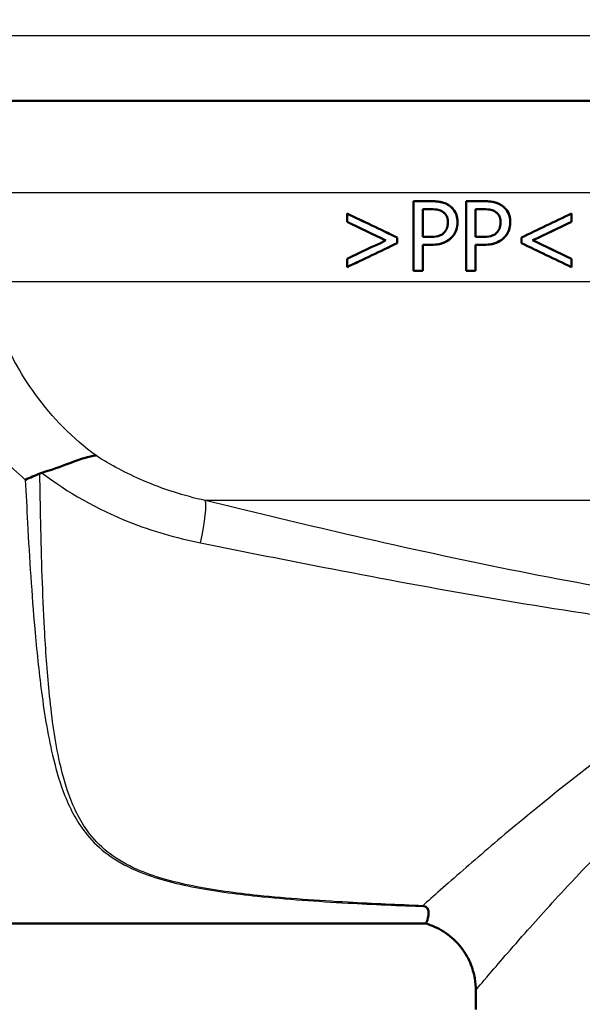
# Model space of a CAD drawing. Header units: millimetres. Extents: x 100 to 2000, y 93 to 2870.
# Tile 16 of 32: x 611 to 636, y 1497 to 1539. Entities that reach past the tile are written whole.
import ezdxf

# ---------------------------------------------------------------- set-up
doc = ezdxf.new("R2010")
doc.units = ezdxf.units.MM
doc.header["$LTSCALE"] = 10
for name, color, linetype, lineweight in [('Dimensions(ISO)', 7, 'Continuous', 25), ('Visible Edges(ISO)', 7, 'Continuous', 50), ('Visible Tangent Edges(ISO)', 7, 'Continuous', 25)]:
    doc.layers.add(name, color=color, linetype=linetype, lineweight=lineweight)
doc.styles.add('Text_3.5mm', font='arial.ttf', dxfattribs={"width": 0.9})
doc.dimstyles.new('KS-STANDARD', dxfattribs={"dimscale": 10, "dimtxt": 3.5, "dimasz": 2.5, "dimexe": 3.175, "dimexo": 0, "dimgap": 0.8, "dimtad": 1, "dimdec": 1, "dimrnd": 1e-08, "dimtxsty": 'Text_3.5mm', "dimcen": 0.09, "dimdle": 10, "dimclrd": 7, "dimclre": 7, "dimclrt": 7, "dimadec": 0, "dimazin": 2, "dimtfac": 0.714286, "dimtdec": 4, "dimtmove": 0, "dimatfit": 3, "dimfxl": 0, "dimtolj": 1, "dimlwd": 25, "dimlwe": 25, "dimarcsym": 0})

# ---------------------------------------------------------------- blocks, each defined once
blk = doc.blocks.new('*D7')
at = {"layer": 'Defpoints', "color": 0, "linetype": 'Continuous'}
for p in [(1000.524, 1726.844), (1100.692, 1726.844), (594.924, 1447.151)]:
    blk.add_point(p, dxfattribs=at)
at = {"layer": 'Dimensions(ISO)', "color": 7, "linetype": 'Continuous', "lineweight": 25}
for p, q in [((1000.524, 1726.844), (1132.442, 1726.844)), ((1100.692, 1472.151), (1100.692, 1701.844)), ((594.924, 1447.151), (1132.442, 1447.151))]:
    blk.add_line(p, q, dxfattribs=at)
at = {"layer": 'Dimensions(ISO)', "color": 7, "linetype": 'Continuous'}
for points in [[(1096.525, 1701.844), (1104.859, 1701.844), (1100.692, 1726.844)], [(1096.525, 1472.151), (1104.859, 1472.151), (1100.692, 1447.151)]]:
    blk.add_solid(points, dxfattribs=at)
at = {"layer": 'Dimensions(ISO)', "color": 7, "linetype": 'Continuous', "lineweight": 25, "insert": (1074.822, 1548.626), "char_height": 35, "attachment_point": 4, "rotation": 90, "style": 'Text_3.5mm'}
blk.add_mtext('\\A1;280', dxfattribs=at)

msp = doc.modelspace()

# ---------------------------------------------------------------- linework, layer by layer
at = {"layer": 'Visible Edges(ISO)'}
for p, q in [((638.23, 1535.651), (596.743, 1535.651)), ((628.243, 1531.32), (628.995, 1531.32)), ((628.243, 1531.32), (628.243, 1528.32)), ((628.641, 1530.974), (628.642, 1529.778)), ((628.971, 1530.974), (628.641, 1530.974)), ((628.641, 1529.778), (628.641, 1530.974)), ((628.995, 1531.32), (628.996, 1531.32)), ((630.514, 1531.32), (631.267, 1531.32)), ((630.514, 1531.32), (630.515, 1528.32)), ((631.243, 1530.974), (630.912, 1530.974)), ((630.913, 1529.778), (630.912, 1530.974)), ((630.913, 1530.974), (630.913, 1529.778)), ((631.267, 1531.32), (631.268, 1531.32)), ((625.375, 1530.785), (625.375, 1530.427)), ((625.375, 1530.785), (625.376, 1530.785)), ((635.049, 1530.427), (635.049, 1530.785)), ((635.049, 1530.785), (635.05, 1530.785)), ((635.05, 1530.785), (635.05, 1530.427)), ((635.049, 1530.427), (635.05, 1530.427)), ((627.534, 1529.511), (627.534, 1529.752)), ((627.534, 1529.752), (627.535, 1529.752)), ((627.535, 1529.752), (627.535, 1529.511)), ((628.641, 1529.778), (628.913, 1529.778)), ((630.913, 1529.778), (631.184, 1529.778)), ((632.889, 1529.752), (632.889, 1529.511)), ((627.534, 1529.511), (627.535, 1529.511)), ((628.641, 1528.32), (628.641, 1529.438)), ((628.978, 1529.438), (628.641, 1529.438)), ((628.642, 1529.438), (628.642, 1528.32)), ((628.978, 1529.438), (628.979, 1529.438)), ((630.913, 1528.32), (630.913, 1529.438)), ((631.25, 1529.438), (630.913, 1529.438)), ((630.913, 1529.438), (630.913, 1528.32)), ((631.25, 1529.438), (631.251, 1529.438)), ((633.374, 1529.632), (633.375, 1529.632)), ((625.375, 1528.835), (625.375, 1528.478)), ((625.375, 1528.478), (625.376, 1528.478)), ((635.049, 1528.478), (635.049, 1528.835)), ((635.049, 1528.835), (635.05, 1528.835)), ((635.049, 1528.478), (635.05, 1528.478)), ((635.05, 1528.835), (635.05, 1528.478)), ((628.641, 1528.32), (628.243, 1528.32)), ((628.641, 1528.32), (628.642, 1528.32)), ((630.913, 1528.32), (630.515, 1528.32)), ((630.913, 1528.32), (630.913, 1528.32)), ((581.424, 1500.151), (628.781, 1500.151)), ((630.924, 1496.451), (630.924, 1497.277))]:
    msp.add_line(p, q, dxfattribs=at)
for centre, major_axis, ratio, start_param, end_param in [((652.726, 1517.78), (-47.522, 22.693), 0.001176, 0.958089, 1.012634), ((652.727, 1517.78), (-47.322, 22.598), 0.001176, 0.955108, 1.009986), ((653.123, 1539.352), (-47.711, -22.783), 0.001176, 5.100345, 5.149804), ((652.728, 1517.52), (-47.52, 22.52), 0.001171, 0.95801, 1.000469), ((653.121, 1538.929), (-47.707, -22.609), 0.001171, 5.100349, 5.138602), ((653.121, 1538.928), (-47.507, -22.514), 0.001171, 5.102039, 5.140483), ((653.122, 1541.969), (-47.733, -22.691), 0.001173, 5.289682, 5.332151), ((653.123, 1541.672), (-47.731, -22.793), 0.001176, 5.277644, 5.332208), ((653.122, 1541.672), (-47.531, -22.697), 0.001176, 5.28028, 5.335177), ((652.726, 1520.1), (-47.543, 22.703), 0.001176, 1.140933, 1.190405), ((652.727, 1520.495), (-47.546, 22.602), 0.001173, 1.15215, 1.19041), ((652.728, 1520.495), (-47.346, 22.506), 0.001173, 1.150263, 1.188713)]:
    msp.add_ellipse(centre, major_axis=major_axis, ratio=ratio, start_param=start_param, end_param=end_param, dxfattribs=at)
for points, knots in [([(628.971, 1530.974), (629.135, 1530.974), (629.233, 1530.96), (629.368, 1530.931), (629.44, 1530.904), (629.505, 1530.86)], [-0.04732175, -0.04732175, -0.04732175, -0.04732175, -0.02581945, -0.02581945, 0, 0, 0, 0]), ([(629.779, 1531.132), (629.7, 1531.188), (629.614, 1531.228), (629.443, 1531.281), (629.34, 1531.301), (629.133, 1531.317), (629.064, 1531.32), (628.995, 1531.32)], [-0.1241226, -0.1241226, -0.1241226, -0.1241226, -0.0717238, -0.0717238, -0.0237948, -0.0237948, 0, 0, 0, 0]), ([(628.996, 1531.32), (629.087, 1531.32), (629.18, 1531.316), (629.384, 1531.293), (629.467, 1531.274), (629.619, 1531.225), (629.703, 1531.186), (629.78, 1531.132)], [0, 0, 0, 0, 0.0315387, 0.0315387, 0.0707807, 0.0707807, 0.1221892, 0.1221892, 0.1221892, 0.1221892]), ([(630.136, 1530.415), (630.136, 1530.482), (630.131, 1530.548), (630.108, 1530.673), (630.092, 1530.73), (630.03, 1530.876), (629.972, 1530.959), (629.867, 1531.066), (629.824, 1531.102), (629.779, 1531.132)], [-0.08633831, -0.08633831, -0.08633831, -0.08633831, -0.06646762, -0.06646762, -0.04831688, -0.04831688, -0.01803736, -0.01803736, 0, 0, 0, 0]), ([(629.78, 1531.132), (629.844, 1531.089), (629.903, 1531.036), (630.041, 1530.868), (630.078, 1530.767), (630.124, 1530.629), (630.136, 1530.522), (630.136, 1530.415)], [0, 0, 0, 0, 0.0256033, 0.0256033, 0.0692024, 0.0692024, 0.1850888, 0.1850888, 0.1850888, 0.1850888]), ([(631.243, 1530.974), (631.406, 1530.974), (631.506, 1530.96), (631.642, 1530.93), (631.713, 1530.903), (631.777, 1530.86)], [-0.0465302, -0.0465302, -0.0465302, -0.0465302, -0.0248614, -0.0248614, 0, 0, 0, 0]), ([(632.051, 1531.132), (631.972, 1531.187), (631.887, 1531.227), (631.718, 1531.28), (631.617, 1531.301), (631.409, 1531.317), (631.337, 1531.32), (631.267, 1531.32)], [-0.1206587, -0.1206587, -0.1206587, -0.1206587, -0.069873, -0.069873, -0.0237479, -0.0237479, 0, 0, 0, 0]), ([(631.268, 1531.32), (631.361, 1531.32), (631.458, 1531.316), (631.667, 1531.292), (631.751, 1531.271), (631.9, 1531.221), (631.979, 1531.183), (632.052, 1531.132)], [0, 0, 0, 0, 0.0314939, 0.0314939, 0.0705505, 0.0705505, 0.1181945, 0.1181945, 0.1181945, 0.1181945]), ([(632.408, 1530.415), (632.408, 1530.48), (632.403, 1530.546), (632.381, 1530.668), (632.365, 1530.725), (632.3, 1530.883), (632.237, 1530.965), (632.141, 1531.064), (632.098, 1531.101), (632.051, 1531.132)], [-0.071124, -0.071124, -0.071124, -0.071124, -0.05672296, -0.05672296, -0.04358972, -0.04358972, -0.01821751, -0.01821751, 0, 0, 0, 0]), ([(632.052, 1531.132), (632.119, 1531.086), (632.18, 1531.031), (632.319, 1530.857), (632.354, 1530.755), (632.397, 1530.618), (632.408, 1530.516), (632.408, 1530.415)], [0, 0, 0, 0, 0.0264104, 0.0264104, 0.0697042, 0.0697042, 0.171263, 0.171263, 0.171263, 0.171263]), ([(629.505, 1530.86), (629.546, 1530.833), (629.584, 1530.799), (629.639, 1530.728), (629.665, 1530.686), (629.711, 1530.556), (629.721, 1530.479), (629.721, 1530.403)], [-0.06832273, -0.06832273, -0.06832273, -0.06832273, -0.0421133, -0.0421133, -0.02291149, -0.02291149, 0, 0, 0, 0]), ([(631.777, 1530.86), (631.817, 1530.833), (631.854, 1530.8), (631.916, 1530.722), (631.939, 1530.679), (631.983, 1530.559), (631.993, 1530.481), (631.993, 1530.403)], [-0.05440225, -0.05440225, -0.05440225, -0.05440225, -0.03860565, -0.03860565, -0.02335991, -0.02335991, 0, 0, 0, 0]), ([(629.721, 1530.403), (629.721, 1530.354), (629.717, 1530.304), (629.698, 1530.2), (629.684, 1530.159), (629.643, 1530.065), (629.6, 1530.007), (629.551, 1529.958)], [-0.039334, -0.039334, -0.039334, -0.039334, -0.03161536, -0.03161536, -0.02253786, -0.02253786, 0, 0, 0, 0]), ([(629.874, 1529.749), (629.939, 1529.813), (629.993, 1529.889), (630.068, 1530.042), (630.105, 1530.136), (630.132, 1530.308), (630.136, 1530.362), (630.136, 1530.415)], [-0.09892143, -0.09892143, -0.09892143, -0.09892143, -0.05245471, -0.05245471, -0.01610702, -0.01610702, 0, 0, 0, 0]), ([(630.136, 1530.415), (630.136, 1530.294), (630.116, 1530.178), (630.055, 1530.012), (630.027, 1529.95), (629.954, 1529.836), (629.916, 1529.79), (629.874, 1529.749)], [0, 0, 0, 0, 0.03632568, 0.03632568, 0.05395995, 0.05395995, 0.06828152, 0.06828152, 0.06828152, 0.06828152]), ([(631.993, 1530.403), (631.993, 1530.354), (631.989, 1530.305), (631.971, 1530.2), (631.956, 1530.16), (631.915, 1530.066), (631.873, 1530.008), (631.823, 1529.958)], [-0.03873467, -0.03873467, -0.03873467, -0.03873467, -0.03130112, -0.03130112, -0.0224842, -0.0224842, 0, 0, 0, 0]), ([(632.146, 1529.749), (632.211, 1529.813), (632.264, 1529.888), (632.339, 1530.039), (632.376, 1530.133), (632.404, 1530.305), (632.408, 1530.36), (632.408, 1530.415)], [-0.09861284, -0.09861284, -0.09861284, -0.09861284, -0.05260908, -0.05260908, -0.01653962, -0.01653962, 0, 0, 0, 0]), ([(632.408, 1530.415), (632.408, 1530.291), (632.387, 1530.171), (632.324, 1530.005), (632.296, 1529.945), (632.224, 1529.834), (632.187, 1529.79), (632.146, 1529.749)], [0, 0, 0, 0, 0.03733086, 0.03733086, 0.05408915, 0.05408915, 0.06762776, 0.06762776, 0.06762776, 0.06762776]), ([(629.551, 1529.958), (629.518, 1529.923), (629.481, 1529.895), (629.384, 1529.84), (629.332, 1529.824), (629.19, 1529.787), (629.048, 1529.778), (628.913, 1529.778)], [-0.06675503, -0.06675503, -0.06675503, -0.06675503, -0.05858064, -0.05858064, -0.0471158, -0.0471158, 0, 0, 0, 0]), ([(628.978, 1529.438), (629.121, 1529.438), (629.276, 1529.45), (629.55, 1529.523), (629.652, 1529.578), (629.784, 1529.668), (629.83, 1529.706), (629.874, 1529.749)], [-0.0870569, -0.0870569, -0.0870569, -0.0870569, -0.05269877, -0.05269877, -0.01978958, -0.01978958, 0, 0, 0, 0]), ([(629.874, 1529.749), (629.79, 1529.666), (629.695, 1529.601), (629.469, 1529.494), (629.289, 1529.438), (628.979, 1529.438)], [0, 0, 0, 0, 0.038351, 0.038351, 0.08467074, 0.08467074, 0.08467074, 0.08467074]), ([(631.823, 1529.958), (631.79, 1529.924), (631.753, 1529.895), (631.656, 1529.84), (631.604, 1529.824), (631.462, 1529.787), (631.32, 1529.778), (631.184, 1529.778)], [-0.06488875, -0.06488875, -0.06488875, -0.06488875, -0.0569175, -0.0569175, -0.04577876, -0.04577876, 0, 0, 0, 0]), ([(631.25, 1529.438), (631.392, 1529.438), (631.546, 1529.45), (631.833, 1529.526), (631.934, 1529.585), (632.053, 1529.666), (632.101, 1529.705), (632.146, 1529.749)], [-0.07194787, -0.07194787, -0.07194787, -0.07194787, -0.04673827, -0.04673827, -0.01998293, -0.01998293, 0, 0, 0, 0]), ([(632.146, 1529.749), (632.061, 1529.665), (631.965, 1529.6), (631.739, 1529.494), (631.561, 1529.438), (631.251, 1529.438)], [0, 0, 0, 0, 0.03808989, 0.03808989, 0.08227319, 0.08227319, 0.08227319, 0.08227319]), ([(612.213, 1519.607), (612.637, 1519.727), (613.027, 1519.873), (613.622, 1520.096), (613.841, 1520.178), (614.232, 1520.299), (614.401, 1520.338), (614.547, 1520.345), (614.549, 1520.345), (614.55, 1520.345)], [0, 0, 0, 0, 0.135429, 0.135429, 0.2291226, 0.2291226, 0.3226155, 0.3226155, 0.3234283, 0.3234283, 0.3234283, 0.3234283]), ([(611.501, 1519.303), (611.502, 1519.304), (611.503, 1519.304), (611.608, 1519.349), (611.711, 1519.394), (611.919, 1519.485), (612.023, 1519.53), (612.126, 1519.576)], [-0.00031471, -0.00031471, -0.00031471, -0.00031471, 0, 0, 0.03382091, 0.03382091, 0.06838649, 0.06838649, 0.06838649, 0.06838649]), ([(628.638, 1500.926), (628.64, 1500.926), (628.642, 1500.925), (628.674, 1500.914), (628.705, 1500.903), (628.736, 1500.892)], [-0.01665447, -0.01665447, -0.01665447, -0.01665447, -0.01565664, -0.01565664, 0, 0, 0, 0]), ([(628.781, 1500.151), (628.781, 1500.152), (628.781, 1500.153), (628.784, 1500.163), (628.788, 1500.174), (628.803, 1500.218), (628.818, 1500.26), (628.869, 1500.428), (628.904, 1500.578), (628.874, 1500.753), (628.853, 1500.813), (628.784, 1500.868), (628.763, 1500.881), (628.736, 1500.892)], [0.2998553, 0.2998553, 0.2998553, 0.2998553, 0.3200325, 0.3200325, 0.3541567, 0.3541567, 0.4128769, 0.4128769, 0.5292655, 0.5292655, 0.5813764, 0.5813764, 0.5973003, 0.5973003, 0.5973003, 0.5973003]), ([(630.924, 1497.277), (630.924, 1497.426), (630.914, 1497.6), (630.842, 1498.001), (630.781, 1498.229), (630.57, 1498.716), (630.417, 1498.973), (630.021, 1499.444), (629.779, 1499.653), (629.275, 1499.972), (629.016, 1500.081), (628.781, 1500.151)], [-0.557288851, -0.557288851, -0.557288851, -0.557288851, -0.556020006, -0.556020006, -0.554751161, -0.554751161, -0.553482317, -0.553482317, -0.552213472, -0.552213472, -0.550944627, -0.550944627, -0.550944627, -0.550944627])]:
    msp.add_open_spline(points, degree=3, knots=knots, dxfattribs=at)
msp.add_open_spline([(612.213, 1519.607), (612.183, 1519.598), (612.154, 1519.588), (612.126, 1519.576)], degree=3, dxfattribs=at)
at = {"layer": 'Visible Tangent Edges(ISO)'}
for p, q in [((713.424, 1538.451), (592.86, 1538.451)), ((637.519, 1531.686), (608.931, 1531.686)), ((629.779, 1531.132), (629.78, 1531.132)), ((632.051, 1531.132), (632.052, 1531.132)), ((630.136, 1530.415), (630.136, 1530.415)), ((632.408, 1530.415), (632.408, 1530.415)), ((629.874, 1529.749), (629.874, 1529.749)), ((632.146, 1529.749), (632.146, 1529.749)), ((637.519, 1527.845), (609.749, 1527.845)), ((640.779, 1518.404), (619.262, 1518.404))]:
    msp.add_line(p, q, dxfattribs=at)
msp.add_ellipse((618.63, 1516.022), major_axis=(0.592, 2.429), ratio=0.116779, start_param=4.973311, end_param=6.112929, dxfattribs=at)
for points, knots in [([(614.55, 1520.345), (613.543, 1521.083), (612.666, 1521.979), (611.275, 1523.893), (610.74, 1524.895), (610.091, 1526.557), (609.894, 1527.204), (609.749, 1527.845)], [-11.47756, -11.47756, -11.47756, -11.47756, -11.006146, -11.006146, -10.570515, -10.570515, -10.298245, -10.298245, -10.298245, -10.298245]), ([(607.026, 1526.73), (607.181, 1526.008), (607.405, 1525.279), (608.168, 1523.406), (608.817, 1522.277), (610.185, 1520.548), (610.809, 1519.896), (611.501, 1519.303)], [10.2982449, 10.2982449, 10.2982449, 10.2982449, 10.5705147, 10.5705147, 11.0061464, 11.0061464, 11.2979982, 11.2979982, 11.2979982, 11.2979982]), ([(619.262, 1518.404), (618.339, 1518.612), (617.432, 1518.899), (615.862, 1519.575), (615.184, 1519.935), (614.55, 1520.345)], [-0.8639374, -0.8639374, -0.8639374, -0.8639374, -0.5325963, -0.5325963, -0.2597486, -0.2597486, -0.2597486, -0.2597486]), ([(628.638, 1500.926), (627.561, 1500.966), (626.488, 1501.013), (624.109, 1501.144), (622.806, 1501.235), (620.567, 1501.47), (619.615, 1501.598), (617.838, 1501.955), (617.015, 1502.185), (615.882, 1502.685), (615.495, 1502.907), (615.161, 1503.159), (614.821, 1503.415), (614.533, 1503.701), (613.897, 1504.512), (613.613, 1505.078), (613.207, 1506.192), (613.065, 1506.723), (612.757, 1508.179), (612.628, 1509.149), (612.442, 1511.046), (612.378, 1511.958), (612.248, 1514.367), (612.199, 1515.904), (612.149, 1518.166), (612.137, 1518.87), (612.126, 1519.576)], [0.435084, 0.435084, 0.435084, 0.435084, 0.762546, 0.762546, 1.165826, 1.165826, 1.476524, 1.476524, 1.786004, 1.786004, 1.979428, 1.979428, 1.979428, 2.176511, 2.176511, 2.491843, 2.491843, 2.746086, 2.746086, 3.154446, 3.154446, 3.502319, 3.502319, 4.046052, 4.046052, 4.289669, 4.289669, 4.289669, 4.289669]), ([(612.213, 1519.607), (613.322, 1518.75), (614.59, 1518.033), (616.957, 1517.097), (618.001, 1516.795), (619.057, 1516.582)], [0.0741717, 0.0741717, 0.0741717, 0.0741717, 0.5325963, 0.5325963, 0.8639374, 0.8639374, 0.8639374, 0.8639374]), ([(611.501, 1519.303), (611.531, 1518.683), (611.562, 1518.063), (611.68, 1515.887), (611.779, 1514.35), (611.989, 1511.94), (612.082, 1511.028), (612.332, 1509.129), (612.494, 1508.157), (612.851, 1506.698), (613.01, 1506.167), (613.454, 1505.051), (613.757, 1504.485), (614.421, 1503.672), (614.718, 1503.385), (615.067, 1503.129), (615.41, 1502.877), (615.804, 1502.655), (616.954, 1502.154), (617.785, 1501.924), (619.574, 1501.567), (620.531, 1501.439), (622.777, 1501.204), (624.084, 1501.113), (626.505, 1500.98), (627.619, 1500.932), (628.736, 1500.892)], [-4.261067, -4.261067, -4.261067, -4.261067, -4.046052, -4.046052, -3.502319, -3.502319, -3.154446, -3.154446, -2.746086, -2.746086, -2.491843, -2.491843, -2.176511, -2.176511, -1.979428, -1.979428, -1.979428, -1.786004, -1.786004, -1.476524, -1.476524, -1.165826, -1.165826, -0.762546, -0.762546, -0.423362, -0.423362, -0.423362, -0.423362]), ([(638.18, 1514.366), (635.973, 1514.72), (633.767, 1515.138), (629.359, 1516.044), (627.157, 1516.533), (624.961, 1517.042), (623.057, 1517.483), (621.157, 1517.939), (619.262, 1518.404)], [-2.737166, -2.737166, -2.737166, -2.737166, -2.052875, -2.052875, -1.368583, -1.368583, -1.368583, -0.775478, -0.775478, -0.775478, -0.775478]), ([(619.057, 1516.582), (620.948, 1516.2), (622.845, 1515.822), (624.751, 1515.454), (626.95, 1515.029), (629.159, 1514.618), (633.596, 1513.853), (635.824, 1513.498), (638.063, 1513.199)], [0.775478, 0.775478, 0.775478, 0.775478, 1.368583, 1.368583, 1.368583, 2.052875, 2.052875, 2.737166, 2.737166, 2.737166, 2.737166]), ([(640.775, 1510.368), (639.728, 1509.734), (638.741, 1509.072), (635.86, 1507.025), (634.13, 1505.633), (631.801, 1503.692), (631.036, 1503.035), (629.652, 1501.831), (629.058, 1501.303), (628.638, 1500.926)], [-3.543462, -3.543462, -3.543462, -3.543462, -3.121228, -3.121228, -2.241559, -2.241559, -1.735427, -1.735427, -1.176109, -1.176109, -1.176109, -1.176109]), ([(630.924, 1497.277), (630.925, 1497.283), (631.086, 1497.478), (631.761, 1498.27), (632.329, 1498.93), (633.618, 1500.385), (634.282, 1501.122), (636.307, 1503.296), (637.813, 1504.848), (640.005, 1506.822), (640.513, 1507.263), (641.039, 1507.695)], [0.557289, 0.557289, 0.557289, 0.557289, 1.097037, 1.097037, 1.735427, 1.735427, 2.241559, 2.241559, 3.121228, 3.121228, 3.375016, 3.375016, 3.375016, 3.375016])]:
    msp.add_open_spline(points, degree=3, knots=knots, dxfattribs=at)

# ---------------------------------------------------------------- dimensions: what is measured, and where the dimension line sits
at = {"layer": 'Dimensions(ISO)', "color": 7, "linetype": 'Continuous', "lineweight": 25}
dim = msp.add_linear_dim(base=(1100.692, 1726.844), p1=(594.924, 1447.151), p2=(1000.524, 1726.844), angle=90, dimstyle='KS-STANDARD', override={"dimgap": 0.8, "dimdec": 0, "dimtol": 0, "dimlim": 0, "dimtp": 0, "dimtm": 0, "dimtdec": 4, "dimtofl": 0, "dimatfit": 1}, dxfattribs=at)
dim.commit()
dim.dimension.update_dxf_attribs({"geometry": '*D7', "text_midpoint": (1100.692, 1583.639), "dimtype": 160})

doc.saveas('drawing.dxf')
